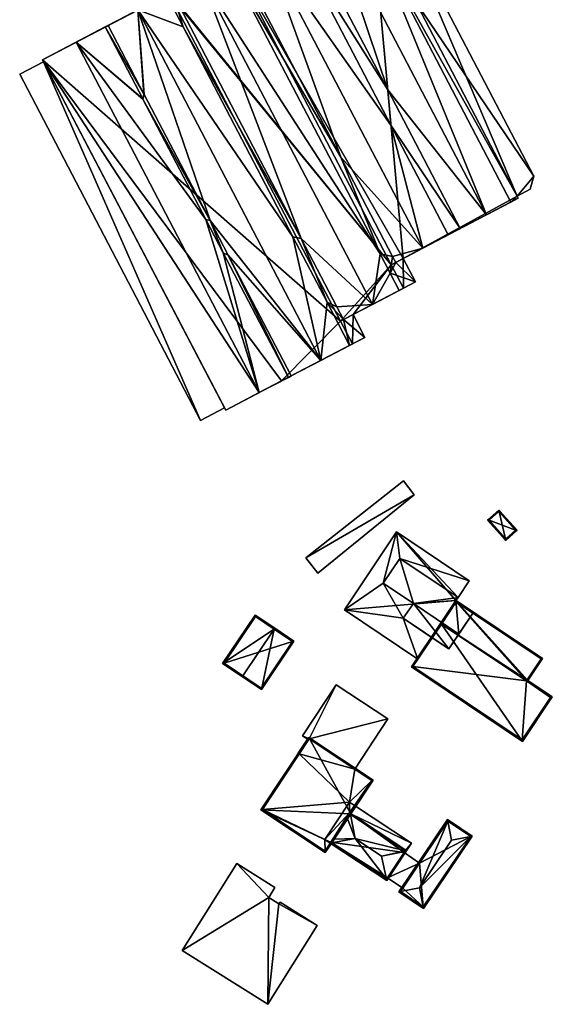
# Model space of a CAD drawing. Header units: inches. Extents: x 2523744 to 2528136, y 1148995 to 1152010.
# Tile 124 of 256: x 2526499 to 2526623, y 1150136 to 1150365. Entities that reach past the tile are written whole.
import ezdxf

# ---------------------------------------------------------------- set-up
doc = ezdxf.new("R2010")
doc.units = ezdxf.units.IN
doc.header["$MEASUREMENT"] = 0
for name, color, linetype in [('Flugdach', 10, 'Continuous'), ('Gebaeude Einzelhaus', 10, 'Continuous'), ('Offenes Gebaeude', 10, 'Continuous')]:
    doc.layers.add(name, color=color, linetype=linetype)

msp = doc.modelspace()

# ---------------------------------------------------------------- meshes
at = {"layer": 'Flugdach'}
mesh = msp.add_polyface(dxfattribs=at)
corners = [(2526504.125, 1150355.487, 392.249), (2526498.554, 1150352.574, 392.249), (2526540.669, 1150272.05, 392.308), (2526546.241, 1150274.965, 392.308), (2526498.554, 1150352.574, 392.149), (2526504.125, 1150355.487, 392.149), (2526540.669, 1150272.05, 392.208), (2526546.241, 1150274.965, 392.208)]
mesh.append_faces([[corners[k] for k in face] for face in [(0, 2, 3), (0, 1, 2)]], dxfattribs={"color": 13})
mesh.append_faces([[corners[k] for k in face] for face in [(6, 5, 7), (6, 4, 5), (6, 7, 2), (2, 7, 3), (2, 1, 6), (6, 1, 4), (4, 0, 5), (4, 1, 0)]], dxfattribs={"color": 41})
at = {"layer": 'Gebaeude Einzelhaus'}
mesh = msp.add_polyface(dxfattribs=at)
corners = [(2526564.126, 1150314.393, 399.383), (2526580.685, 1150299.024, 399.809), (2526540.796, 1150375.29, 399.81), (2526572.439, 1150298.456, 399.382), (2526573.977, 1150295.515, 399.381), (2526534.098, 1150371.786, 399.382), (2526584.812, 1150306.328, 399.401), (2526586.925, 1150302.287, 399.401), (2526582.481, 1150310.775, 399.402), (2526547.757, 1150377.195, 399.402), (2526547.043, 1150378.557, 399.402), (2526563.105, 1150382.635, 399.423), (2526561.326, 1150386.027, 399.423), (2526555.37, 1150382.913, 399.81), (2526585.011, 1150340.735, 399.424), (2526592.405, 1150312.105, 399.809), (2526598.357, 1150315.219, 399.423), (2526573.313, 1150333.304, 399.405), (2526549.08, 1150379.622, 399.405), (2526585.406, 1150310.199, 399.405), (2526586.125, 1150308.82, 399.405), (2526584.261, 1150348.949, 399.428), (2526607.239, 1150319.864, 399.809), (2526570.205, 1150390.671, 399.81), (2526601.141, 1150316.675, 399.427), (2526566.083, 1150383.69, 399.427), (2526564.105, 1150387.481, 399.428), (2526614.405, 1150324.249, 399.336), (2526614.666, 1150323.749, 399.336), (2526614.668, 1150323.749, 399.336), (2526581.079, 1150383.819, 399.445), (2526612.964, 1150322.859, 399.444), (2526578.792, 1150388.195, 399.445), (2526575.929, 1150393.665, 399.445), (2526554.351, 1150278.509, 399.809), (2526503.869, 1150355.976, 399.337), (2526546.528, 1150274.416, 399.337), (2526511.694, 1150360.069, 399.81), (2526545.96, 1150311.063, 399.359), (2526561.133, 1150282.055, 399.358), (2526541.92, 1150318.77, 399.359), (2526527.264, 1150346.806, 399.359), (2526527.225, 1150346.877, 399.359), (2526518.472, 1150363.613, 399.359), (2526547.101, 1150310.52, 399.36), (2526561.805, 1150282.407, 399.359), (2526568.713, 1150286.02, 399.809), (2526542.896, 1150318.578, 399.36), (2526526.054, 1150367.58, 399.81), (2526527.505, 1150347.991, 399.36), (2526519.149, 1150363.968, 399.36), (2526527.545, 1150347.912, 399.36), (2526533.113, 1150370.318, 399.38), (2526532.721, 1150371.066, 399.38), (2526533.19, 1150370.178, 399.38), (2526562.146, 1150314.784, 399.381), (2526536.597, 1150363.657, 399.38), (2526570.128, 1150299.556, 399.38), (2526575.383, 1150289.509, 399.379), (2526533.521, 1150371.484, 399.381), (2526533.388, 1150371.415, 399.381), (2526618.319, 1150328.864, 399.454), (2526586.731, 1150389.259, 399.455), (2526614.405, 1150324.249, 399.447), (2526617.458, 1150325.845, 399.452), (2526583.43, 1150390.313, 399.452), (2526580.621, 1150388.843, 399.448), (2526577.633, 1150394.556, 399.448), (2526614.666, 1150323.749, 399.447), (2526590.696, 1150304.26, 399.407), (2526587.841, 1150309.719, 399.407), (2526578.956, 1150291.378, 399.384), (2526576.188, 1150296.671, 399.384), (2526548.031, 1150379.074, 382.626), (2526533.521, 1150371.484, 382.626), (2526548.031, 1150379.074, 399.337), (2526533.521, 1150371.484, 399.345), (2526533.388, 1150371.415, 399.337), (2526533.388, 1150371.415, 382.626), (2526576.188, 1150296.671, 382.626), (2526587.92, 1150302.808, 382.626), (2526587.92, 1150302.808, 399.336), (2526585.065, 1150308.266, 382.626), (2526573.276, 1150295.149, 382.626), (2526577.633, 1150394.556, 382.626), (2526562.658, 1150386.724, 399.337), (2526577.633, 1150394.556, 399.337), (2526587.841, 1150309.718, 382.626), (2526599.692, 1150315.917, 399.336), (2526587.841, 1150309.718, 399.407), (2526614.668, 1150323.749, 382.626), (2526614.406, 1150324.25, 382.626), (2526580.621, 1150388.843, 382.626), (2526580.621, 1150388.843, 399.337), (2526518.799, 1150363.785, 399.337), (2526503.869, 1150355.976, 382.626), (2526504.125, 1150355.487, 392.149), (2526546.241, 1150274.965, 392.308), (2526504.125, 1150355.487, 392.249), (2526546.241, 1150274.965, 392.208), (2526546.528, 1150274.416, 382.626), (2526576.045, 1150289.855, 382.626), (2526576.045, 1150289.855, 399.336), (2526561.458, 1150282.225, 399.336), (2526559.561, 1150281.233, 382.626), (2526618.319, 1150328.864, 382.626), (2526617.458, 1150325.845, 382.626), (2526586.731, 1150389.259, 382.626), (2526583.43, 1150390.313, 382.626), (2526578.956, 1150291.378, 382.626), (2526590.696, 1150304.26, 382.626), (2526587.841, 1150309.719, 382.626)]
mesh.append_faces([[corners[k] for k in face] for face in [(24, 14, 16), (11, 26, 12), (11, 25, 26), (24, 21, 14), (14, 21, 11), (11, 21, 25), (56, 5, 54), (54, 5, 59), (57, 0, 55), (55, 0, 56), (56, 0, 5), (57, 3, 0), (71, 4, 58), (58, 4, 57), (57, 4, 3), (71, 72, 4), (41, 47, 51), (44, 39, 45), (47, 38, 44), (44, 38, 39), (41, 40, 47), (47, 40, 38), (20, 69, 70), (19, 6, 20), (20, 6, 69), (69, 6, 7), (17, 8, 19), (19, 8, 6), (10, 9, 18), (18, 9, 17), (17, 9, 8), (63, 31, 68), (63, 30, 31), (32, 67, 33), (30, 66, 32), (32, 66, 67), (30, 65, 66), (30, 62, 65), (64, 61, 63), (63, 61, 30), (30, 61, 62), (60, 53, 52), (49, 43, 42), (49, 50, 43), (42, 51, 49), (42, 41, 51), (52, 59, 60), (52, 54, 59), (55, 46, 57), (57, 46, 58), (54, 48, 56), (56, 48, 55), (55, 48, 46), (54, 52, 48), (48, 52, 53), (47, 48, 51), (51, 48, 49), (49, 48, 50), (44, 46, 47), (47, 46, 48), (44, 45, 46), (37, 42, 43), (37, 41, 42), (37, 40, 41), (37, 34, 40), (40, 34, 38), (38, 34, 39), (37, 35, 34), (34, 35, 36), (23, 32, 33), (23, 30, 32), (23, 22, 30), (30, 22, 31), (27, 28, 29), (21, 23, 25), (25, 23, 26), (24, 22, 21), (21, 22, 23), (15, 19, 20), (15, 17, 19), (15, 13, 17), (17, 13, 18), (14, 15, 16), (11, 13, 14), (14, 13, 15), (11, 12, 13), (2, 9, 10), (2, 8, 9), (2, 1, 8), (8, 1, 6), (6, 1, 7), (0, 2, 5), (4, 1, 3), (3, 1, 0), (0, 1, 2)]], dxfattribs={"color": 13})
mesh.append_faces([[corners[k] for k in face] for face in [(91, 105, 106), (91, 107, 105), (91, 92, 107), (107, 92, 108), (110, 80, 111), (111, 80, 82), (79, 101, 83), (79, 109, 101), (27, 64, 63), (27, 106, 64), (27, 91, 106), (68, 28, 63), (63, 28, 27), (31, 28, 68), (16, 88, 24), (110, 111, 69), (69, 111, 70), (7, 81, 69), (69, 81, 110), (110, 81, 80), (109, 79, 71), (71, 79, 72), (58, 102, 71), (71, 102, 109), (109, 102, 101), (39, 103, 45), (50, 94, 43), (60, 77, 53), (59, 76, 60), (60, 76, 77), (5, 76, 59), (86, 33, 67), (18, 75, 10), (26, 85, 12), (66, 93, 67), (67, 93, 86), (108, 93, 65), (65, 93, 66), (108, 92, 93), (65, 107, 108), (65, 62, 107), (62, 61, 107), (107, 61, 105), (61, 64, 105), (105, 64, 106), (104, 83, 101), (100, 95, 104), (104, 95, 83), (83, 95, 78), (39, 104, 103), (39, 34, 104), (104, 34, 100), (100, 34, 36), (45, 103, 104), (45, 101, 46), (46, 101, 58), (58, 101, 102), (36, 97, 99), (99, 100, 36), (96, 95, 99), (99, 95, 100), (97, 35, 98), (98, 35, 96), (35, 97, 36), (96, 35, 95), (94, 95, 43), (43, 95, 37), (37, 95, 35), (53, 78, 48), (48, 78, 50), (50, 78, 94), (94, 78, 95), (53, 77, 78), (73, 87, 82), (87, 91, 90), (73, 92, 87), (87, 92, 91), (73, 84, 92), (93, 92, 86), (86, 92, 84), (29, 90, 27), (27, 90, 91), (24, 90, 22), (22, 90, 31), (31, 90, 28), (28, 90, 29), (24, 87, 90), (87, 15, 89), (89, 15, 20), (24, 88, 87), (87, 88, 15), (12, 73, 13), (13, 73, 18), (18, 73, 75), (84, 33, 86), (84, 23, 33), (84, 26, 23), (12, 85, 73), (73, 85, 84), (84, 85, 26), (82, 74, 73), (82, 78, 74), (82, 83, 78), (82, 79, 83), (82, 80, 79), (7, 80, 81), (7, 1, 80), (80, 1, 79), (79, 1, 72), (72, 1, 4), (76, 74, 77), (77, 74, 78), (5, 74, 76), (73, 10, 75), (5, 2, 74), (74, 2, 73), (73, 2, 10)]], dxfattribs={"color": 41})
mesh = msp.add_polyface(dxfattribs=at)
corners = [(2526610.173, 1150251.196, 386.403), (2526611.734, 1150244.109, 386.403), (2526614.388, 1150246.48, 386.403), (2526607.519, 1150248.824, 386.403), (2526614.035, 1150246.5, 386.403), (2526611.754, 1150244.461, 386.403), (2526610.153, 1150250.844, 386.403), (2526607.871, 1150248.804, 386.403), (2526610.153, 1150250.844, 381.561), (2526614.035, 1150246.5, 381.561), (2526607.871, 1150248.804, 381.561), (2526611.754, 1150244.461, 381.561)]
mesh.append_faces([[corners[k] for k in face] for face in [(7, 5, 1), (6, 7, 3), (3, 7, 1), (4, 6, 0), (0, 6, 3), (2, 5, 4), (1, 5, 2), (2, 4, 0), (3, 1, 0), (0, 1, 2)]], dxfattribs={"color": 13})
mesh.append_faces([[corners[k] for k in face] for face in [(9, 11, 10), (9, 10, 8), (4, 11, 9), (5, 11, 4), (10, 11, 7), (7, 11, 5), (8, 10, 6), (6, 10, 7), (9, 8, 4), (4, 8, 6)]], dxfattribs={"color": 41})
mesh = msp.add_polyface(dxfattribs=at)
corners = [(2526600.16, 1150230.151, 394.724), (2526616.93, 1150211.55, 394.949), (2526620.333, 1150216.625, 394.724), (2526596.584, 1150224.816, 394.962), (2526596.791, 1150224.677, 394.962), (2526589.799, 1150214.696, 394.724), (2526615.64, 1150197.37, 394.724), (2526622.219, 1150207.628, 394.962), (2526622.425, 1150207.49, 394.962), (2526622.599, 1150207.749, 394.949), (2526619.986, 1150216.556, 394.733), (2526600.229, 1150229.805, 394.733), (2526590.145, 1150214.765, 394.729), (2526615.571, 1150197.716, 394.729), (2526622.185, 1150207.579, 394.961), (2526622.255, 1150207.681, 394.959), (2526616.584, 1150211.481, 394.959), (2526622.185, 1150207.579, 381.171), (2526622.255, 1150207.681, 381.171), (2526616.584, 1150211.481, 381.171), (2526619.986, 1150216.556, 381.171), (2526605.867, 1150226.024, 389.575), (2526605.867, 1150226.024, 389.675), (2526600.229, 1150229.805, 381.171), (2526600.229, 1150229.805, 389.575), (2526604.116, 1150227.199, 389.675), (2526600.229, 1150229.805, 389.675), (2526591.297, 1150216.483, 389.705), (2526590.145, 1150214.765, 381.171), (2526594.649, 1150221.482, 389.756), (2526591.297, 1150216.483, 389.805), (2526615.571, 1150197.716, 381.171)]
mesh.append_faces([[corners[k] for k in face] for face in [(1, 16, 10), (9, 15, 1), (1, 15, 16), (8, 7, 15), (14, 7, 8), (8, 15, 9), (5, 13, 6), (6, 13, 8), (8, 13, 14), (3, 12, 5), (5, 12, 13), (3, 4, 12), (3, 11, 4), (3, 0, 11), (2, 11, 0), (1, 10, 2), (2, 10, 11), (9, 7, 8), (9, 1, 7), (7, 1, 4), (4, 1, 3), (4, 6, 7), (7, 6, 8), (3, 5, 4), (4, 5, 6), (3, 1, 0), (0, 1, 2)]], dxfattribs={"color": 13})
mesh.append_faces([[corners[k] for k in face] for face in [(20, 19, 23), (23, 19, 28), (28, 19, 31), (31, 19, 17), (17, 19, 18), (14, 13, 17), (17, 13, 31), (13, 12, 31), (31, 12, 28), (23, 27, 24), (29, 4, 26), (26, 4, 11), (27, 12, 30), (30, 12, 29), (29, 12, 4), (23, 28, 27), (27, 28, 12), (11, 25, 26), (11, 22, 25), (21, 23, 24), (21, 20, 23), (11, 10, 22), (22, 10, 21), (21, 10, 20), (10, 19, 20), (10, 16, 19), (16, 15, 19), (19, 15, 18), (15, 17, 18), (15, 14, 17), (7, 14, 15)]], dxfattribs={"color": 41})
mesh = msp.add_polyface(dxfattribs=at)
corners = [(2526550.496, 1150212.65, 397.474), (2526550.356, 1150212.443, 397.474), (2526554.845, 1150209.413, 393.8), (2526557.805, 1150223.478, 397.474), (2526562.434, 1150220.655, 393.8), (2526557.945, 1150223.685, 397.474), (2526553.381, 1150226.766, 393.8), (2526545.793, 1150215.523, 393.8), (2526562.086, 1150220.588, 393.97), (2526554.778, 1150209.76, 393.969), (2526553.449, 1150226.419, 393.967), (2526546.14, 1150215.59, 393.967), (2526562.086, 1150220.588, 383.526), (2526553.449, 1150226.419, 383.526), (2526546.14, 1150215.59, 383.526), (2526554.778, 1150209.76, 383.526)]
mesh.append_faces([[corners[k] for k in face] for face in [(0, 9, 1), (11, 0, 1), (1, 9, 2), (7, 11, 1), (10, 11, 6), (6, 11, 7), (3, 10, 5), (8, 3, 5), (5, 10, 6), (4, 9, 8), (2, 9, 4), (4, 8, 5), (3, 7, 0), (0, 7, 1), (5, 6, 3), (3, 6, 7), (3, 4, 5), (0, 2, 3), (3, 2, 4), (0, 1, 2)]], dxfattribs={"color": 13})
mesh.append_faces([[corners[k] for k in face] for face in [(12, 15, 14), (12, 14, 13), (9, 15, 12), (9, 12, 8), (0, 15, 9), (14, 15, 11), (11, 15, 0), (13, 14, 10), (10, 14, 11), (12, 13, 10), (3, 12, 10), (8, 12, 3)]], dxfattribs={"color": 41})
mesh = msp.add_polyface(dxfattribs=at)
corners = [(2526565.94, 1150197.948, 389.695), (2526584.301, 1150202.603, 389.695), (2526572.271, 1150210.558, 389.695), (2526576.573, 1150190.917, 389.695), (2526564.393, 1150198.644, 389.695), (2526565.581, 1150197.858, 389.695), (2526563.633, 1150194.459, 389.695), (2526563.425, 1150194.596, 389.695), (2526564.393, 1150198.644, 381.811), (2526572.271, 1150210.558, 381.811), (2526565.581, 1150197.858, 381.811), (2526563.425, 1150194.596, 381.811), (2526563.633, 1150194.459, 381.811), (2526584.301, 1150202.603, 381.811), (2526576.573, 1150190.917, 381.811), (2526565.94, 1150197.948, 381.811)]
mesh.append_faces([[corners[k] for k in face] for face in [(0, 5, 6), (6, 5, 7), (0, 4, 5), (0, 2, 4), (3, 1, 0), (0, 1, 2)]], dxfattribs={"color": 13})
mesh.append_faces([[corners[k] for k in face] for face in [(10, 12, 11), (10, 15, 12), (15, 13, 14), (15, 9, 13), (10, 8, 15), (15, 8, 9), (2, 1, 9), (9, 1, 13), (14, 13, 3), (3, 13, 1), (11, 12, 7), (7, 12, 6), (7, 5, 11), (11, 5, 10), (5, 4, 10), (10, 4, 8), (4, 2, 8), (8, 2, 9)]], dxfattribs={"color": 41})
mesh = msp.add_polyface(dxfattribs=at)
corners = [(2526575.69, 1150180.522, 389.754), (2526589.81, 1150173.653, 389.028), (2526576.556, 1150182.418, 389.028), (2526588.372, 1150171.931, 389.814), (2526588.58, 1150171.793, 389.814), (2526575.403, 1150180.713, 389.754), (2526575.596, 1150180.38, 389.814), (2526574.9, 1150179.327, 390.215), (2526576.663, 1150174.756, 391.118), (2526582.849, 1150170.665, 391.118), (2526588.236, 1150171.725, 389.892), (2526584.065, 1150164.965, 389.814), (2526583.99, 1150165.314, 389.894), (2526571.774, 1150174.6, 390.215), (2526571.219, 1150173.761, 389.894), (2526570.872, 1150173.69, 389.814), (2526571.01, 1150173.899, 389.894), (2526588.45, 1150172.049, 389.764), (2526583.995, 1150165.311, 389.892), (2526583.991, 1150165.314, 389.894), (2526575.69, 1150180.522, 392.007), (2526565.87, 1150198.294, 392.007), (2526554.726, 1150181.444, 392.007), (2526580.879, 1150188.368, 392.007), (2526571.219, 1150173.761, 392.007), (2526569.736, 1150171.518, 392.007), (2526580.533, 1150188.298, 392.007), (2526565.94, 1150197.948, 392.007), (2526555.073, 1150181.514, 392.007), (2526569.665, 1150171.864, 392.007), (2526571.01, 1150173.899, 392.007), (2526575.403, 1150180.713, 392.007), (2526570.872, 1150173.69, 381.811), (2526571.01, 1150173.899, 381.811), (2526583.995, 1150165.311, 381.81), (2526588.087, 1150171.5, 388.273), (2526588.45, 1150172.049, 381.81), (2526584.215, 1150165.644, 388.273), (2526584.215, 1150165.644, 381.81), (2526588.087, 1150171.5, 381.81), (2526575.403, 1150180.713, 381.811), (2526576.556, 1150182.418, 381.811), (2526569.601, 1150174.531, 381.811), (2526575.346, 1150183.219, 381.811), (2526580.533, 1150188.298, 381.811), (2526576.573, 1150190.917, 389.695), (2526576.573, 1150190.917, 381.811), (2526565.94, 1150197.948, 389.695), (2526563.633, 1150194.459, 389.695), (2526555.073, 1150181.514, 381.811), (2526563.633, 1150194.459, 381.811), (2526569.665, 1150171.864, 381.811), (2526565.94, 1150197.948, 381.811)]
mesh.append_faces([[corners[k] for k in face] for face in [(31, 26, 20), (29, 30, 24), (28, 29, 25), (25, 29, 24), (27, 28, 22), (22, 28, 25), (26, 27, 21), (21, 27, 22), (20, 26, 23), (23, 26, 21), (20, 22, 24), (24, 22, 25), (23, 21, 20), (20, 21, 22), (11, 19, 18), (19, 15, 14), (14, 15, 16), (19, 11, 15), (3, 4, 10), (11, 18, 4), (4, 18, 10), (1, 0, 2), (2, 0, 5), (4, 17, 1), (1, 17, 0), (4, 3, 17), (11, 12, 15), (15, 14, 16), (14, 15, 12), (12, 8, 14), (14, 8, 13), (12, 9, 8), (8, 7, 13), (11, 10, 12), (12, 10, 9), (11, 4, 10), (3, 10, 4), (3, 9, 10), (6, 8, 3), (3, 8, 9), (6, 7, 8), (3, 0, 6), (0, 2, 5), (4, 1, 3), (3, 1, 0), (0, 1, 2)]], dxfattribs={"color": 13})
mesh.append_faces([[corners[k] for k in face] for face in [(46, 50, 52), (49, 42, 51), (51, 42, 32), (41, 43, 44), (44, 43, 46), (46, 43, 50), (50, 43, 49), (49, 43, 42), (20, 6, 0), (20, 7, 6), (20, 24, 7), (7, 24, 13), (13, 24, 14), (30, 14, 24), (30, 16, 14), (29, 15, 30), (30, 15, 16), (29, 51, 15), (15, 51, 32), (29, 28, 51), (51, 28, 49), (49, 48, 50), (48, 27, 47), (49, 28, 48), (48, 28, 27), (27, 45, 47), (45, 44, 46), (27, 26, 45), (45, 26, 44), (31, 2, 26), (26, 2, 44), (44, 2, 41), (31, 5, 2), (20, 0, 31), (31, 0, 5), (40, 43, 41), (40, 42, 43), (40, 33, 42), (42, 33, 32), (33, 38, 34), (40, 39, 33), (33, 39, 38), (40, 36, 39), (5, 40, 2), (2, 40, 41), (0, 40, 5), (17, 36, 0), (0, 36, 40), (36, 35, 39), (37, 34, 38), (37, 18, 34), (35, 10, 37), (37, 10, 18), (35, 3, 10), (36, 17, 35), (35, 17, 3), (18, 19, 34), (14, 34, 19), (14, 33, 34), (14, 16, 33), (15, 33, 16), (15, 32, 33)]], dxfattribs={"color": 41})
mesh = msp.add_polyface(dxfattribs=at)
corners = [(2526598.276, 1150178.84, 388.96), (2526598.209, 1150179.188, 388.865), (2526586.86, 1150162.366, 388.865), (2526587.208, 1150162.434, 388.96), (2526591.628, 1150163.304, 390.169), (2526599.125, 1150174.416, 390.169), (2526603.6, 1150175.25, 388.96), (2526603.95, 1150175.315, 388.865), (2526592.53, 1150158.842, 388.96), (2526592.601, 1150158.493, 388.865), (2526592.534, 1150158.84, 388.958), (2526603.603, 1150175.248, 388.958), (2526603.603, 1150175.248, 381.81), (2526598.276, 1150178.84, 381.81), (2526591.686, 1150169.072, 388.273), (2526587.76, 1150163.252, 388.273), (2526587.208, 1150162.434, 381.81), (2526591.686, 1150169.072, 381.81), (2526587.76, 1150163.252, 381.81), (2526592.534, 1150158.84, 381.81)]
mesh.append_faces([[corners[k] for k in face] for face in [(7, 10, 11), (11, 6, 7), (8, 10, 9), (9, 10, 7), (3, 8, 2), (0, 3, 2), (2, 8, 9), (6, 0, 1), (7, 6, 1), (1, 0, 2), (9, 6, 8), (8, 6, 4), (4, 6, 5), (9, 7, 6), (3, 8, 4), (3, 2, 8), (8, 2, 9), (6, 0, 5), (6, 1, 0), (6, 7, 1), (0, 4, 5), (0, 3, 4), (0, 2, 3), (0, 1, 2)]], dxfattribs={"color": 13})
mesh.append_faces([[corners[k] for k in face] for face in [(12, 17, 13), (12, 19, 17), (17, 19, 18), (18, 19, 16), (11, 10, 12), (12, 10, 19), (10, 8, 19), (8, 16, 19), (8, 3, 16), (16, 15, 18), (14, 13, 17), (14, 0, 13), (16, 3, 15), (15, 3, 14), (14, 3, 0), (0, 6, 13), (13, 6, 12), (6, 11, 12)]], dxfattribs={"color": 41})
mesh = msp.add_polyface(dxfattribs=at)
corners = [(2526591.686, 1150169.072, 388.273), (2526584.215, 1150165.644, 388.273), (2526587.76, 1150163.252, 388.273), (2526588.087, 1150171.5, 388.273), (2526587.76, 1150163.252, 381.81), (2526584.215, 1150165.644, 381.81), (2526588.087, 1150171.5, 381.81), (2526591.686, 1150169.072, 381.81)]
mesh.append_faces([[corners[k] for k in face] for face in [(3, 1, 0), (0, 1, 2)]], dxfattribs={"color": 13})
mesh.append_faces([[corners[k] for k in face] for face in [(7, 5, 6), (7, 4, 5), (6, 0, 7), (6, 3, 0), (5, 4, 1), (1, 4, 2)]], dxfattribs={"color": 41})
mesh = msp.add_polyface(dxfattribs=at)
corners = [(2526556.548, 1150161.046, 396.101), (2526557.999, 1150163.359, 396.101), (2526549.105, 1150168.939, 396.154), (2526536.401, 1150148.693, 396.153), (2526556.321, 1150136.195, 396.034), (2526558.946, 1150159.541, 396.086), (2526567.821, 1150154.524, 396.034), (2526559.194, 1150159.936, 396.086), (2526549.105, 1150168.939, 382.516), (2526557.999, 1150163.359, 382.515), (2526536.401, 1150148.693, 382.515), (2526556.321, 1150136.195, 382.515), (2526567.821, 1150154.524, 382.515), (2526559.194, 1150159.936, 382.515), (2526558.946, 1150159.541, 382.515), (2526556.548, 1150161.046, 382.515)]
mesh.append_faces([[corners[k] for k in face] for face in [(5, 6, 7), (0, 4, 5), (5, 4, 6), (0, 3, 4), (0, 2, 3), (0, 1, 2)]], dxfattribs={"color": 13})
mesh.append_faces([[corners[k] for k in face] for face in [(11, 14, 12), (12, 14, 13), (11, 15, 14), (15, 8, 9), (11, 10, 15), (15, 10, 8), (1, 0, 9), (9, 0, 15), (0, 5, 15), (15, 5, 14), (5, 7, 14), (14, 7, 13), (7, 6, 13), (13, 6, 12), (6, 4, 12), (12, 4, 11), (4, 10, 11), (4, 3, 10), (3, 2, 10), (10, 2, 8), (2, 1, 8), (8, 1, 9)]], dxfattribs={"color": 41})
at = {"layer": 'Offenes Gebaeude'}
mesh = msp.add_polyface(dxfattribs=at)
corners = [(2526590.45, 1150254.763, 388.798), (2526565.175, 1150240.103, 388.645), (2526568.008, 1150236.489, 388.818), (2526587.948, 1150257.955, 388.645), (2526568.008, 1150236.489, 388.718), (2526590.45, 1150254.763, 388.698), (2526587.948, 1150257.955, 388.545), (2526565.175, 1150240.103, 388.545)]
mesh.append_faces([[corners[k] for k in face] for face in [(3, 1, 0), (0, 1, 2)]], dxfattribs={"color": 13})
mesh.append_faces([[corners[k] for k in face] for face in [(5, 7, 6), (4, 7, 5), (1, 7, 4), (1, 4, 2), (6, 7, 3), (3, 7, 1), (5, 6, 3), (0, 5, 3), (4, 5, 0), (2, 4, 0)]], dxfattribs={"color": 41})
mesh = msp.add_polyface(dxfattribs=at)
corners = [(2526605.867, 1150226.024, 389.675), (2526604.254, 1150227.405, 389.673), (2526604.116, 1150227.199, 389.675), (2526606.006, 1150226.231, 389.673), (2526586.336, 1150246.089, 389.628), (2526583.194, 1150234.173, 389.722), (2526587.054, 1150239.929, 389.666), (2526574.18, 1150227.959, 389.805), (2526587.865, 1150226.031, 389.756), (2526590.251, 1150229.44, 389.723), (2526603.266, 1150234.738, 389.628), (2526600.635, 1150230.823, 389.667), (2526591.297, 1150216.483, 389.805), (2526594.649, 1150221.482, 389.756), (2526590.251, 1150229.44, 394.132), (2526598.535, 1150218.876, 393.894), (2526600.853, 1150222.333, 394.132), (2526587.865, 1150226.031, 393.894), (2526604.254, 1150227.405, 393.923), (2526600.16, 1150230.151, 393.923), (2526600.635, 1150230.823, 393.894), (2526587.054, 1150239.929, 393.894), (2526583.194, 1150234.173, 394.132), (2526598.535, 1150218.876, 389.756), (2526600.16, 1150230.151, 389.673), (2526586.336, 1150246.089, 389.528), (2526603.266, 1150234.738, 389.528), (2526574.18, 1150227.959, 389.705), (2526591.297, 1150216.483, 389.705), (2526605.867, 1150226.024, 389.575), (2526606.006, 1150226.231, 389.573), (2526600.16, 1150230.151, 389.573), (2526600.635, 1150230.823, 389.567), (2526600.229, 1150229.805, 389.575)]
mesh.append_faces([[corners[k] for k in face] for face in [(14, 21, 22), (14, 20, 21), (16, 19, 14), (14, 19, 20), (16, 18, 19), (17, 15, 14), (14, 15, 16), (8, 12, 13), (8, 7, 12), (4, 6, 10), (10, 6, 11), (9, 5, 8), (8, 5, 7), (7, 5, 4), (4, 5, 6), (3, 1, 0), (0, 1, 2)]], dxfattribs={"color": 13})
mesh.append_faces([[corners[k] for k in face] for face in [(33, 30, 29), (27, 31, 28), (28, 31, 33), (33, 31, 30), (27, 25, 31), (31, 25, 32), (32, 25, 26), (11, 31, 32), (11, 24, 31), (10, 32, 26), (10, 11, 32), (1, 31, 24), (1, 30, 31), (1, 3, 30), (30, 3, 29), (29, 3, 0), (27, 28, 7), (7, 28, 12), (7, 4, 27), (27, 4, 25), (4, 10, 25), (25, 10, 26), (9, 17, 14), (9, 8, 17), (5, 9, 22), (22, 9, 14), (6, 5, 21), (21, 5, 22), (11, 21, 20), (11, 6, 21), (24, 20, 19), (24, 11, 20), (1, 24, 18), (18, 24, 19), (2, 16, 23), (23, 16, 15), (2, 18, 16), (2, 1, 18), (13, 17, 8), (13, 15, 17), (13, 23, 15)]], dxfattribs={"color": 41})

doc.saveas('drawing.dxf')
